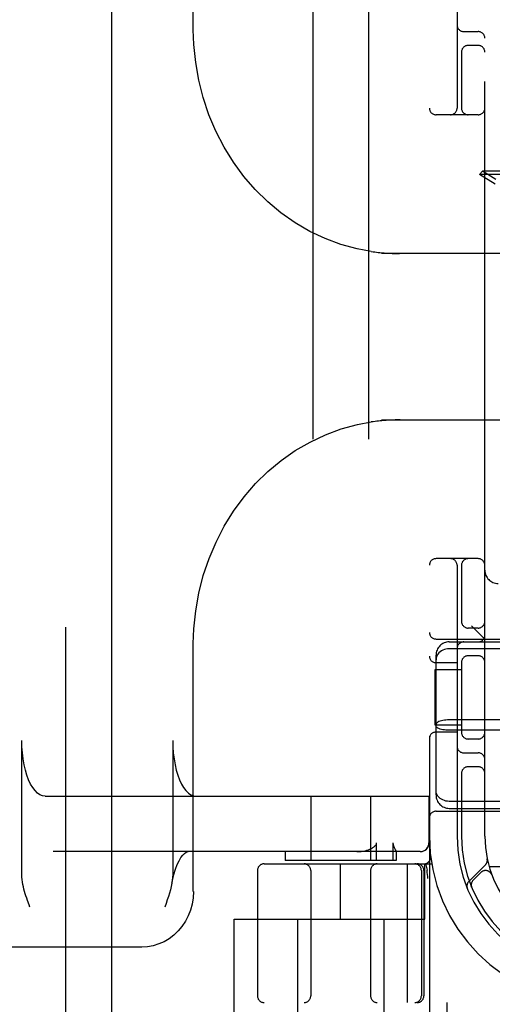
# Model space of a CAD drawing. Header units: inches. Extents: x 0 to 309, y 0 to 200.
# Tile 12 of 64: x 106.08 to 107.15, y 100.62 to 102.83. Entities that reach past the tile are written whole.
import ezdxf

# ---------------------------------------------------------------- set-up
doc = ezdxf.new("R2010")
doc.units = ezdxf.units.IN
doc.header["$LTSCALE"] = 17
doc.header["$MEASUREMENT"] = 0
doc.linetypes.add('HIDDEN', pattern=[0.2, 0.1, -0.1])
doc.layers.add('DEFAULT_2', color=8, linetype='HIDDEN')
doc.layers.add('LEFTHAND_DOOR_ASSEMBLY', color=7, linetype='CONTINUOUS')

msp = doc.modelspace()

# ---------------------------------------------------------------- linework, layer by layer
at = {"layer": 'DEFAULT_2', "color": 8, "linetype": 'HIDDEN'}
for p, q in [((107.0065, 104.6203), (107.0065, 99.6203)), ((106.744, 103.5893), (106.744, 100.1393)), ((106.869, 103.5893), (106.869, 100.1393)), ((106.4743, 102.8117), (106.4743, 103.3703)), ((107.069, 103.2453), (107.069, 102.6353)), ((107.1315, 100.9953), (107.1315, 103.2453)), ((107.084, 102.8078), (107.1165, 102.8078)), ((107.1165, 102.7765), (107.094, 102.7765)), ((107.079, 102.7645), (107.079, 102.6353)), ((107.1165, 102.6203), (107.0215, 102.6203)), ((107.1264, 102.493), (107.1193, 102.486)), ((107.4453, 102.486), (107.1193, 102.486)), ((107.1547, 102.464), (107.1193, 102.486)), ((107.4382, 102.493), (107.1264, 102.493)), ((107.156, 102.4746), (107.1264, 102.493)), ((107.376, 102.3078), (106.8986, 102.3078)), ((106.9291, 102.3079), (106.9328, 102.3079)), ((106.9328, 102.3079), (106.9362, 102.3078)), ((106.9362, 102.3078), (106.9392, 102.3078)), ((106.9423, 102.3078), (106.9423, 102.3067)), ((106.8986, 101.9328), (107.376, 101.9328)), ((106.9294, 101.9327), (106.9251, 101.9325)), ((106.9334, 101.9327), (106.9294, 101.9327)), ((106.9371, 101.9328), (106.9334, 101.9327)), ((106.9403, 101.9328), (106.9371, 101.9328)), ((106.9423, 101.9339), (106.9423, 101.9328)), ((107.1165, 101.6203), (107.0215, 101.6203)), ((107.069, 101.6053), (107.069, 100.9953)), ((107.079, 101.6053), (107.079, 101.4761)), ((107.1165, 101.464), (107.094, 101.464)), ((107.1315, 101.4393), (107.1015, 101.4693)), ((106.4743, 100.8703), (106.4743, 101.4289)), ((107.0215, 101.4393), (107.5215, 101.4393)), ((107.0515, 101.4328), (108.7115, 101.4328)), ((107.0215, 101.0879), (107.0215, 101.4027)), ((108.7115, 101.4171), (107.0515, 101.4171)), ((107.1165, 101.4015), (107.094, 101.4015)), ((107.069, 101.3859), (107.0215, 101.3859)), ((107.079, 101.3895), (107.079, 101.2261)), ((107.0195, 101.2453), (107.0195, 101.3703)), ((107.0195, 101.3703), (107.079, 101.3703)), ((107.079, 101.2453), (107.0195, 101.2453)), ((108.7115, 101.257), (107.0515, 101.257)), ((107.069, 101.2297), (107.0215, 101.2297)), ((108.7115, 101.2336), (107.0515, 101.2336)), ((106.0876, 100.9088), (106.0876, 101.2103)), ((106.4278, 101.2103), (106.4278, 100.9088)), ((107.1165, 101.214), (107.094, 101.214)), ((107.084, 101.1828), (107.1165, 101.1828)), ((107.079, 101.1395), (107.079, 100.9953)), ((107.1165, 101.1515), (107.094, 101.1515)), ((106.1402, 101.0853), (107.006, 101.0853)), ((106.739, 101.0853), (106.739, 100.9403)), ((106.874, 101.0853), (106.874, 100.9403)), ((107.0056, 101.0853), (107.0056, 100.9803)), ((107.006, 101.0853), (107.006, 100.9803)), ((108.7115, 101.0734), (107.0515, 101.0734)), ((107.0215, 101.0513), (107.5215, 101.0513)), ((107.0515, 101.0578), (108.7115, 101.0578)), ((106.8875, 100.9403), (106.8875, 100.9803)), ((106.9242, 100.9803), (106.9242, 100.9403)), ((106.986, 100.9603), (106.1584, 100.9603)), ((106.6815, 100.9603), (106.6815, 100.9403)), ((106.9315, 100.9605), (106.9315, 100.9403)), ((106.9315, 100.9604), (106.9315, 100.9603)), ((106.6341, 100.9328), (107.0118, 100.9328)), ((106.9315, 100.9403), (106.6815, 100.9403)), ((106.8065, 100.8078), (106.8065, 100.9328)), ((106.9564, 100.9328), (106.9564, 100.6203)), ((106.9965, 100.8078), (106.9965, 100.9328)), ((106.9979, 100.9332), (107.0012, 100.9187)), ((106.619, 100.9178), (106.619, 100.6353)), ((106.739, 100.9178), (106.739, 100.6353)), ((106.874, 100.9178), (106.874, 100.6353)), ((106.9884, 100.9178), (106.9884, 100.6353)), ((106.994, 100.9178), (106.994, 100.6353)), ((107.0013, 100.9182), (107.0012, 100.9187)), ((107.133, 100.9306), (107.0954, 100.893)), ((107.1227, 100.9132), (107.1053, 100.8959)), ((107.3965, 100.9263), (107.1413, 100.9263)), ((107.0034, 100.8999), (107.0029, 100.9042)), ((107.1472, 100.9082), (107.1471, 100.9085)), ((107.1472, 100.9082), (107.1473, 100.9078)), ((107.1014, 100.8811), (107.102, 100.8797)), ((107.102, 100.8797), (107.102, 100.8798)), ((107.102, 100.8797), (107.102, 100.8797)), ((106.1058, 100.8353), (106.104, 100.8403)), ((106.5665, 100.5583), (106.5665, 100.8078)), ((106.5665, 100.8078), (106.9965, 100.8078)), ((106.709, 100.8078), (106.709, 100.3653)), ((106.904, 100.8078), (106.904, 100.3653)), ((106.3581, 100.7453), (104.9732, 100.7453)), ((109.129, 100.6203), (106.6341, 100.6203)), ((107.0465, 100.5583), (107.0465, 100.6203))]:
    msp.add_line(p, q, dxfattribs=at)
for points in [[(106.8752, 102.3124), (106.8438, 102.3183), (106.8072, 102.3282), (106.7715, 102.3414), (106.7369, 102.3577), (106.7037, 102.377), (106.6719, 102.3992), (106.642, 102.4242), (106.614, 102.4517), (106.5882, 102.4815), (106.5648, 102.5136), (106.5437, 102.5476), (106.5253, 102.5833), (106.5096, 102.6204), (106.4967, 102.6589), (106.4867, 102.6982), (106.4796, 102.7383), (106.4755, 102.7788), (106.4743, 102.8117)], [(106.8751, 102.3124), (106.8795, 102.3118), (106.8837, 102.3112), (106.8876, 102.3107), (106.8914, 102.3103), (106.8949, 102.31), (106.8984, 102.3096), (106.9016, 102.3094), (106.9047, 102.3091), (106.9077, 102.3089), (106.9105, 102.3087), (106.9133, 102.3085), (106.9159, 102.3084), (106.9183, 102.3083), (106.9207, 102.3082), (106.9229, 102.3081), (106.9251, 102.308), (106.9291, 102.3079)], [(106.9418, 102.3078), (106.942, 102.3077), (106.9421, 102.3076), (106.9422, 102.3075), (106.9423, 102.3072), (106.9423, 102.307), (106.9423, 102.3067)], [(106.9251, 101.9325), (106.9228, 101.9325), (106.9203, 101.9324), (106.9177, 101.9323), (106.9151, 101.9321), (106.9122, 101.932), (106.9093, 101.9318), (106.9061, 101.9316), (106.9029, 101.9313), (106.8995, 101.931), (106.8959, 101.9307), (106.8921, 101.9303), (106.8882, 101.9299), (106.8841, 101.9294), (106.8797, 101.9288), (106.8751, 101.9282)], [(106.9423, 101.9339), (106.9423, 101.9336), (106.9423, 101.9334), (106.9422, 101.9331), (106.9421, 101.9329), (106.9419, 101.9328), (106.9418, 101.9328)], [(106.4743, 101.4289), (106.4755, 101.4622), (106.4796, 101.5027), (106.4867, 101.5428), (106.4968, 101.5822), (106.5098, 101.6206), (106.5255, 101.6578), (106.544, 101.6935), (106.5651, 101.7275), (106.5886, 101.7596), (106.6145, 101.7894), (106.6425, 101.8168), (106.6724, 101.8417), (106.7041, 101.8639), (106.7374, 101.8831), (106.772, 101.8994), (106.8077, 101.9125), (106.8442, 101.9224), (106.8752, 101.9282)], [(107.0515, 101.4171), (107.0477, 101.4169), (107.0439, 101.4164), (107.0403, 101.4154), (107.0368, 101.414), (107.0335, 101.4123), (107.0306, 101.4102), (107.0279, 101.4079), (107.0257, 101.4052), (107.0239, 101.4023), (107.0226, 101.3992), (107.0218, 101.396), (107.0215, 101.3927)], [(107.0515, 101.257), (107.0477, 101.2569), (107.0439, 101.2567), (107.0403, 101.2562), (107.0368, 101.2557), (107.0335, 101.2549), (107.0306, 101.2541), (107.0279, 101.2531), (107.0257, 101.252), (107.0239, 101.2508), (107.0226, 101.2496), (107.0218, 101.2483), (107.0215, 101.247)], [(107.0515, 101.2336), (107.0477, 101.2337), (107.0439, 101.2339), (107.0403, 101.2343), (107.0368, 101.2349), (107.0335, 101.2356), (107.0306, 101.2365), (107.0279, 101.2375), (107.0257, 101.2386), (107.0239, 101.2398), (107.0226, 101.241), (107.0218, 101.2423), (107.0215, 101.2436)], [(106.1402, 101.0853), (106.1343, 101.0861), (106.1285, 101.0884), (106.1229, 101.0923), (106.1174, 101.0977), (106.1122, 101.1045), (106.1074, 101.1126), (106.103, 101.1219), (106.0991, 101.1324), (106.0957, 101.1438), (106.0928, 101.1561), (106.0906, 101.169), (106.089, 101.1825), (106.088, 101.1962), (106.0876, 101.2103)], [(106.4278, 101.2103), (106.4282, 101.1962), (106.4292, 101.1825), (106.4308, 101.169), (106.433, 101.1561), (106.4359, 101.1438), (106.4393, 101.1324), (106.4432, 101.1219), (106.4476, 101.1126), (106.4525, 101.1045), (106.4576, 101.0977), (106.4631, 101.0923), (106.4687, 101.0884), (106.4745, 101.0861), (106.4804, 101.0853)], [(107.0515, 101.0734), (107.0477, 101.0736), (107.0439, 101.0742), (107.0403, 101.0752), (107.0368, 101.0766), (107.0335, 101.0783), (107.0306, 101.0803), (107.0279, 101.0827), (107.0257, 101.0854), (107.0239, 101.0883), (107.0226, 101.0914), (107.0218, 101.0946), (107.0215, 101.0979)], [(106.8757, 100.9674), (106.8773, 100.9683), (106.8788, 100.9692), (106.8802, 100.9702), (106.8815, 100.9711), (106.8827, 100.9721), (106.8838, 100.9731), (106.8848, 100.9741), (106.8857, 100.9752), (106.8864, 100.9764), (106.887, 100.9777), (106.8874, 100.979), (106.8875, 100.9803)], [(106.9242, 100.9803), (106.9243, 100.9789), (106.9245, 100.9776), (106.9247, 100.9764), (106.925, 100.9752), (106.9254, 100.9741), (106.9258, 100.9731), (106.9262, 100.9721), (106.9266, 100.9711), (106.927, 100.9702), (106.9275, 100.9692), (106.9279, 100.9683)], [(106.9856, 100.9603), (106.9895, 100.9607), (106.9932, 100.9618), (106.9967, 100.9637), (106.9997, 100.9661), (107.0022, 100.9692), (107.0041, 100.9726), (107.0052, 100.9764), (107.0056, 100.9803)], [(106.4259, 100.8889), (106.4272, 100.8954), (106.4303, 100.9085), (106.4339, 100.9204), (106.4379, 100.9309), (106.4422, 100.9397), (106.4464, 100.9469), (106.4506, 100.9525), (106.4545, 100.9564), (106.4578, 100.9588), (106.4605, 100.96), (106.4623, 100.9603)], [(106.8427, 100.9603), (106.8478, 100.9605), (106.8526, 100.9609), (106.8572, 100.9615), (106.8614, 100.9624), (106.8654, 100.9634), (106.8691, 100.9646), (106.8725, 100.9659), (106.8757, 100.9674)], [(106.9279, 100.9683), (106.9296, 100.965), (106.93, 100.9642), (106.9303, 100.9635), (106.9307, 100.9628), (106.931, 100.9622), (106.9312, 100.9616), (106.9314, 100.9611), (106.9315, 100.9607), (106.9315, 100.9604)], [(107.0029, 100.9042), (107.0023, 100.9088), (107.0018, 100.9134), (107.0013, 100.9182)], [(106.104, 100.8403), (106.1004, 100.8503), (106.0987, 100.8553), (106.097, 100.8604), (106.0954, 100.8654), (106.0939, 100.8705), (106.0925, 100.8757), (106.0912, 100.881), (106.0901, 100.8863), (106.0891, 100.8917), (106.0883, 100.8973), (106.0879, 100.903), (106.0876, 100.9088)], [(106.4259, 100.8889), (106.4244, 100.8817), (106.4226, 100.8744), (106.4205, 100.8669), (106.4181, 100.8593), (106.4155, 100.8515), (106.4127, 100.8435), (106.4097, 100.8353)], [(106.4278, 100.9088), (106.4276, 100.9023), (106.4269, 100.8956), (106.4259, 100.8889)], [(106.4744, 100.8703), (106.4736, 100.8561), (106.4714, 100.8422), (106.4677, 100.8286), (106.4627, 100.8156), (106.4563, 100.8033), (106.4487, 100.7919), (106.4399, 100.7815), (106.4302, 100.7722), (106.4195, 100.7641), (106.4082, 100.7574), (106.3962, 100.7522), (106.3837, 100.7484), (106.371, 100.7461), (106.3581, 100.7453)], [(107.102, 100.8798), (107.1019, 100.8798), (107.1019, 100.88), (107.1018, 100.8802), (107.1017, 100.8805), (107.1016, 100.8807), (107.1016, 100.881), (107.1015, 100.8812), (107.1014, 100.8815), (107.1014, 100.8817), (107.1013, 100.882), (107.1012, 100.8823), (107.1012, 100.8825), (107.1011, 100.8828), (107.1011, 100.8831), (107.1011, 100.8834), (107.101, 100.8836)]]:
    msp.add_lwpolyline(points, dxfattribs=at)
for centre, radius, start, end in [((107.084, 102.8228), 0.015, 180, 270), ((107.1165, 102.7928), 0.015, 0, 90), ((107.094, 102.7615), 0.015, 90, 180), ((107.1165, 102.7615), 0.015, 0, 90), ((107.0215, 102.6353), 0.015, 180, 270), ((107.054, 102.6353), 0.015, 270, 360), ((107.094, 102.6353), 0.015, 180, 270), ((107.1165, 102.6353), 0.015, 270, 360), ((107.0215, 101.6053), 0.015, 90, 180), ((107.054, 101.6053), 0.015, 0, 90), ((107.094, 101.6053), 0.015, 90, 180), ((107.1165, 101.6053), 0.015, 0, 90), ((107.1615, 101.5943), 0.03, 180, 270), ((107.094, 101.479), 0.015, 180, 270), ((107.1165, 101.479), 0.015, 270, 360), ((107.0215, 101.4543), 0.015, 180, 270), ((107.1165, 101.4478), 0.015, 270, 360), ((107.0515, 101.4028), 0.03, 90, 180), ((107.084, 101.4178), 0.015, 90, 180), ((107.0215, 101.4009), 0.015, 180, 270), ((107.094, 101.3865), 0.015, 90, 180), ((107.1165, 101.3865), 0.015, 0, 90), ((107.0215, 101.2147), 0.015, 90, 180), ((107.094, 101.229), 0.015, 180, 270), ((107.1165, 101.229), 0.015, 270, 0), ((107.084, 101.1978), 0.015, 180, 270), ((107.1165, 101.1678), 0.015, 0, 90), ((107.094, 101.1365), 0.015, 90, 180), ((107.1165, 101.1365), 0.015, 0, 90), ((107.0515, 101.0878), 0.03, 180, 270), ((107.0215, 101.0363), 0.015, 90, 180), ((106.986, 100.9803), 0.02, 270, 360), ((107.3815, 100.9953), 0.375, 180, 270), ((107.3815, 100.9953), 0.3125, 180, 270), ((107.3815, 100.9953), 0.3025, 180, 270), ((107.3815, 100.9953), 0.25, 180, 270), ((106.634, 100.9178), 0.015, 90, 180), ((106.724, 100.9178), 0.015, 0, 90), ((106.889, 100.9178), 0.015, 90, 180), ((106.9734, 100.9178), 0.015, 0, 90), ((106.979, 100.9178), 0.015, 0, 90), ((106.9944, 100.9478), 0.015, 270, 6.9957), ((107.1227, 100.9408), 0.0145, 315, 11.8855), ((107.1333, 100.9026), 0.015, 20.4747, 135), ((107.1056, 100.8827), 0.0145, 135, 202.1958), ((107.1159, 100.8852), 0.015, 135, 202.5046), ((106.634, 100.6353), 0.015, 180, 270), ((106.724, 100.6353), 0.015, 270, 360), ((106.889, 100.6353), 0.015, 180, 270), ((106.9734, 100.6353), 0.015, 270, 360), ((106.979, 100.6353), 0.015, 270, 360)]:
    msp.add_arc(centre, radius, start, end, dxfattribs=at)
at = {"layer": 'LEFTHAND_DOOR_ASSEMBLY', "color": 8, "linetype": 'HIDDEN'}
msp.add_line((106.186, 142.2663), (106.186, 61.9743), dxfattribs=at)
at = {"layer": 'LEFTHAND_DOOR_ASSEMBLY', "color": 3, "linetype": 'Continuous'}
msp.add_line((106.29, 142.2663), (106.29, 61.9743), dxfattribs=at)

doc.saveas('drawing.dxf')
